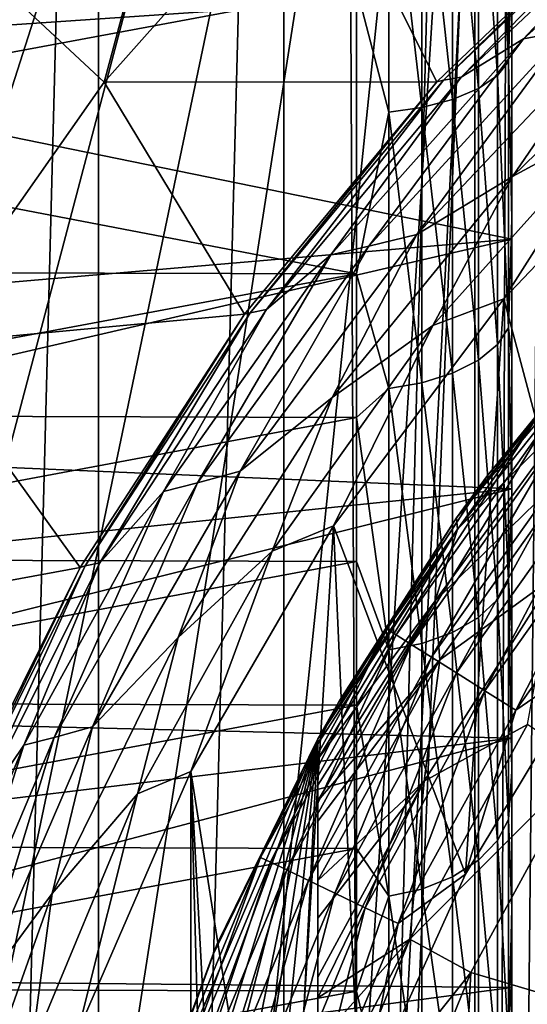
# Model space of a CAD drawing. Header units: metres. Extents: x -44 to 117, y -432 to 89.
# Tile 41 of 256: x -12.04 to -9.42, y -395.81 to -390.74. Entities that reach past the tile are written whole.
import ezdxf

# ---------------------------------------------------------------- set-up
doc = ezdxf.new("R2010")
doc.units = ezdxf.units.M
doc.layers.add('solid_125568', color=7, linetype='CONTINUOUS')

msp = doc.modelspace()

# ---------------------------------------------------------------- linework, layer by layer
at = {"layer": 'solid_125568'}
for points in [[(-8.683722, -380.745758, 233.699997), (-8.683759, -419.754211, 233.699997), (-9.689677, -419.273926, 233.699997)], [(-8.683722, -380.745758, 233.699997), (-9.689677, -419.273926, 233.699997), (-9.689643, -381.226074, 233.699997)], [(-9.689643, -381.226074, 233.699997), (-9.689677, -419.273926, 233.699997), (-10.674544, -418.73877, 233.699997)], [(-9.689643, -381.226074, 233.699997), (-10.674544, -418.73877, 233.699997), (-10.674515, -381.7612, 233.699997)], [(-10.674515, -381.7612, 233.699997), (-10.674544, -418.73877, 233.699997), (-11.630409, -418.153412, 233.699997)], [(-10.674515, -381.7612, 233.699997), (-11.630409, -418.153412, 233.699997), (-11.630384, -382.346558, 233.699997)], [(-11.630384, -382.346558, 233.699997), (-11.630409, -418.153412, 233.699997), (-12.54932, -417.52243, 233.699997)], [(-11.630384, -382.346558, 233.699997), (-12.54932, -417.52243, 233.699997), (-12.549299, -382.977539, 233.699997)], [(-19.972971, -401.278961, 247.800003), (-9.35, -382.570129, 247.800003), (-19.972965, -399.220978, 247.800003)], [(-19.75939, -403.338531, 247.800003), (-9.35, -382.570129, 247.800003), (-19.972971, -401.278961, 247.800003)], [(-19.972965, -399.220978, 247.800003), (-9.35, -382.570129, 247.800003), (-19.759375, -397.161377, 247.800003)], [(-19.337608, -405.353058, 247.800003), (-9.35, -382.570129, 247.800003), (-19.75939, -403.338531, 247.800003)], [(-19.759375, -397.161377, 247.800003), (-9.35, -382.570129, 247.800003), (-19.337589, -395.146881, 247.800003)], [(-18.706081, -407.324585, 247.800003), (-9.35, -382.570129, 247.800003), (-19.337608, -405.353058, 247.800003)], [(-19.337589, -395.146881, 247.800003), (-9.35, -382.570129, 247.800003), (-18.706068, -393.175354, 247.800003)], [(-17.880098, -409.210602, 247.800003), (-9.35, -382.570129, 247.800003), (-18.706081, -407.324585, 247.800003)], [(-18.706068, -393.175354, 247.800003), (-9.35, -382.570129, 247.800003), (-17.880089, -391.289398, 247.800003)], [(-16.857927, -411.009827, 247.800003), (-9.35, -382.570129, 247.800003), (-17.880098, -409.210602, 247.800003)], [(-17.880089, -391.289398, 247.800003), (-9.35, -382.570129, 247.800003), (-16.857918, -389.490173, 247.800003)], [(-15.662213, -412.687439, 247.800003), (-9.35, -382.570129, 247.800003), (-16.857927, -411.009827, 247.800003)], [(-14.29352, -414.237701, 247.800003), (-9.35, -382.570129, 247.800003), (-15.662213, -412.687439, 247.800003)], [(-12.778207, -415.63562, 247.800003), (-9.35, -382.570129, 247.800003), (-14.29352, -414.237701, 247.800003)], [(-11.132809, -416.86377, 247.800003), (-9.35, -382.570129, 247.800003), (-12.778207, -415.63562, 247.800003)], [(-9.35, -417.929871, 247.800003), (-9.35, -382.570129, 247.800003), (-11.132809, -416.86377, 247.800003)], [(-10.3, -396.899292, 266.799988), (-10.357305, -384.92215, 266.799988), (-9.510359, -384.382904, 266.799988)], [(-10.3, -403.562958, 266.799988), (-9.510359, -384.382904, 266.799988), (-9.619962, -416.050903, 266.799988)], [(-10.3, -403.562958, 266.799988), (-10.3, -396.899292, 266.799988), (-9.510359, -384.382904, 266.799988)], [(-9.35, -389.829956, 266.799988), (-9.619962, -416.050903, 266.799988), (-9.510359, -384.382904, 266.799988)], [(-16.120245, -392.244232, 426), (-8.7665, -384.529053, 426), (-11.218594, -387.815704, 426)], [(-16.120245, -392.244232, 426), (-15.662395, -391.380585, 426), (-8.7665, -384.529053, 426)], [(-15.662395, -391.380585, 426), (-15.16246, -390.549438, 426), (-8.7665, -384.529053, 426)], [(-14.2, -396.899292, 266.799988), (-11.171085, -385.503784, 266.799988), (-10.357305, -384.92215, 266.799988)], [(-10.3, -396.899292, 266.799988), (-14.2, -396.899292, 266.799988), (-10.357305, -384.92215, 266.799988)], [(-14.2, -396.899292, 266.799988), (-11.947392, -386.125519, 266.799988), (-11.171085, -385.503784, 266.799988)], [(-14.2, -396.899292, 266.799988), (-12.693463, -386.792999, 266.799988), (-11.947392, -386.125519, 266.799988)], [(-16.532061, -393.132507, 426), (-11.218594, -387.815704, 426), (-12.517745, -389.126312, 426)], [(-16.532061, -393.132507, 426), (-16.120245, -392.244232, 426), (-11.218594, -387.815704, 426)], [(-11.600492, -391.059326, 436.200012), (-11.083981, -389.132263, 436.200012), (-12.26093, -390.443909, 436.200012)], [(-11.600492, -391.059326, 436.200012), (-10.503457, -389.824463, 436.200012), (-11.083981, -389.132263, 436.200012)], [(-9.57425, -389.571808, 250.161057), (-9.517588, -389.516663, 250.321609), (-9.517588, -390.951782, 250.884262)], [(-9.517588, -390.951782, 250.884262), (-9.517588, -389.516663, 250.321609), (-9.5, -390.347473, 250.805618)], [(-14.200164, -390.907379, 262.930573), (-9.5, -390.586517, 262.808777), (-14.200317, -389.56308, 262.480316)], [(-9.57425, -389.571808, 250.161057), (-9.57425, -391.023651, 250.730469), (-9.671782, -389.623596, 250.010986)], [(-9.57425, -389.571808, 250.161057), (-9.517588, -390.951782, 250.884262), (-9.57425, -391.023651, 250.730469)], [(-11.92786, -389.889313, 432.5), (-13.270263, -390.958069, 432.5), (-12.226636, -389.623596, 432.5)], [(-9.671782, -389.623596, 250.010986), (-9.671782, -391.091064, 250.586746), (-9.805421, -389.667114, 249.884796)], [(-9.57425, -391.023651, 250.730469), (-9.671782, -391.091064, 250.586746), (-9.671782, -389.623596, 250.010986)], [(-9.964251, -389.698853, 249.79277), (-9.964251, -391.189056, 250.377747), (-10.134024, -389.717285, 249.739395)], [(-9.805421, -389.667114, 249.884796), (-9.805421, -391.147736, 250.465881), (-9.964251, -389.698853, 249.79277)], [(-9.805421, -391.147736, 250.465881), (-9.964251, -391.189056, 250.377747), (-9.964251, -389.698853, 249.79277)], [(-9.671782, -391.091064, 250.586746), (-9.805421, -391.147736, 250.465881), (-9.805421, -389.667114, 249.884796)], [(-10.134024, -389.717285, 249.739395), (-10.134024, -391.213043, 250.32663), (-10.3, -390.572357, 250.033661)], [(-9.964251, -391.189056, 250.377747), (-10.134024, -391.213043, 250.32663), (-10.134024, -389.717285, 249.739395)], [(-9.885622, -391.056274, 437.5), (-10.503457, -389.824463, 436.200012), (-11.600492, -391.059326, 436.200012)], [(-9.885622, -391.056274, 437.5), (-8.762847, -389.980499, 437.5), (-10.503457, -389.824463, 436.200012)], [(-9.35, -389.829956, 266.799988), (-9.35, -410.670044, 266.799988), (-9.619962, -416.050903, 266.799988)], [(-9.220408, -390.79364, 442.706696), (-8.327105, -389.838501, 442.554932), (-9.43879, -390.834656, 442.554932)], [(-9.43879, -390.834656, 442.554932), (-8.327105, -389.838501, 442.554932), (-8.623347, -389.961731, 442.381775)], [(-11.92786, -389.889313, 432.5), (-12.942601, -391.1875, 432.5), (-13.270263, -390.958069, 432.5)], [(-11.92786, -389.889313, 432.5), (-12.469261, -390.547302, 428), (-12.942601, -391.1875, 432.5)], [(-9.43879, -390.834656, 442.554932), (-8.623347, -389.961731, 442.381775), (-9.760103, -391.033112, 442.381775)], [(-9.760103, -391.033112, 442.381775), (-8.623347, -389.961731, 442.381775), (-8.725395, -389.973572, 442.193939)], [(-9.885602, -391.056244, 442), (-8.762847, -389.980499, 437.5), (-9.885622, -391.056274, 437.5)], [(-9.852281, -391.04834, 442.193939), (-8.762745, -389.980408, 442), (-9.885602, -391.056244, 442)], [(-9.885602, -391.056244, 442), (-8.762745, -389.980408, 442), (-8.762847, -389.980499, 437.5)], [(-9.760103, -391.033112, 442.381775), (-8.725395, -389.973572, 442.193939), (-9.852281, -391.04834, 442.193939)], [(-9.852281, -391.04834, 442.193939), (-8.725395, -389.973572, 442.193939), (-8.762745, -389.980408, 442)], [(-9.517588, -390.951782, 250.884262), (-9.5, -390.347473, 250.805618), (-9.5, -391.763855, 251.471909)], [(-9.5, -391.866547, 263.349609), (-9.5, -391.763855, 251.471909), (-9.5, -390.347473, 250.805618)], [(-9.5, -390.586517, 262.808777), (-9.5, -391.866547, 263.349609), (-9.5, -390.347473, 250.805618)], [(-12.551682, -392.409729, 436.200012), (-11.600492, -391.059326, 436.200012), (-12.26093, -390.443909, 436.200012)], [(-8.951964, -391.248474, 442.980774), (-8.442738, -390.519196, 442.923798), (-9.496187, -391.54422, 442.923798)], [(-9.496187, -391.54422, 442.923798), (-8.442738, -390.519196, 442.923798), (-8.943086, -390.738037, 442.831238)], [(-14.2, -391.299622, 250.347153), (-14.2, -390.565369, 250.030869), (-10.3, -390.572357, 250.033661)], [(-14.2, -391.299622, 250.347153), (-10.3, -390.572357, 250.033661), (-10.3, -392.045074, 250.714737)], [(-10.134024, -391.213043, 250.32663), (-10.3, -392.045074, 250.714737), (-10.3, -390.572357, 250.033661)], [(-14.200164, -390.907379, 262.930573), (-9.5, -391.866547, 263.349609), (-9.5, -390.586517, 262.808777)], [(-9.496187, -391.54422, 442.923798), (-8.943086, -390.738037, 442.831238), (-9.988963, -391.843048, 442.831238)], [(-9.988963, -391.843048, 442.831238), (-8.943086, -390.738037, 442.831238), (-9.220408, -390.79364, 442.706696)], [(-9.988963, -391.843048, 442.831238), (-9.220408, -390.79364, 442.706696), (-10.236288, -391.903931, 442.706696)], [(-10.236288, -391.903931, 442.706696), (-9.220408, -390.79364, 442.706696), (-9.43879, -390.834656, 442.554932)], [(-10.236288, -391.903931, 442.706696), (-9.43879, -390.834656, 442.554932), (-10.432153, -391.948792, 442.554932)], [(-10.432153, -391.948792, 442.554932), (-9.43879, -390.834656, 442.554932), (-9.760103, -391.033112, 442.381775)], [(-14.200082, -392.270447, 263.551666), (-9.5, -391.866547, 263.349609), (-14.200164, -390.907379, 262.930573)], [(-9.57425, -391.023651, 250.730469), (-9.517588, -390.951782, 250.884262), (-9.517588, -392.323212, 251.590637)], [(-9.517588, -392.323212, 251.590637), (-9.517588, -390.951782, 250.884262), (-9.5, -391.763855, 251.471909)], [(-9.57425, -391.023651, 250.730469), (-9.57425, -392.409485, 251.444427), (-9.671782, -391.091064, 250.586746)], [(-9.57425, -391.023651, 250.730469), (-9.517588, -392.323212, 251.590637), (-9.57425, -392.409485, 251.444427)], [(-10.877221, -392.253998, 437.5), (-11.600492, -391.059326, 436.200012), (-12.551682, -392.409729, 436.200012)], [(-10.877221, -392.253998, 437.5), (-9.885622, -391.056274, 437.5), (-11.600492, -391.059326, 436.200012)], [(-10.8477, -392.245941, 442.193939), (-9.885602, -391.056244, 442), (-10.877289, -392.254089, 442)], [(-10.877289, -392.254089, 442), (-9.885602, -391.056244, 442), (-10.877221, -392.253998, 437.5)], [(-9.885602, -391.056244, 442), (-9.885622, -391.056274, 437.5), (-10.877221, -392.253998, 437.5)], [(-10.764707, -392.229309, 442.381775), (-9.852281, -391.04834, 442.193939), (-10.8477, -392.245941, 442.193939)], [(-10.8477, -392.245941, 442.193939), (-9.852281, -391.04834, 442.193939), (-9.885602, -391.056244, 442)], [(-10.432153, -391.948792, 442.554932), (-9.760103, -391.033112, 442.381775), (-10.764707, -392.229309, 442.381775)], [(-10.764707, -392.229309, 442.381775), (-9.760103, -391.033112, 442.381775), (-9.852281, -391.04834, 442.193939)], [(-9.671782, -391.091064, 250.586746), (-9.671782, -392.490326, 251.307816), (-9.805421, -391.147736, 250.465881)], [(-9.57425, -392.409485, 251.444427), (-9.671782, -392.490326, 251.307816), (-9.671782, -391.091064, 250.586746)], [(-9.540682, -392.17514, 443), (-8.532825, -391.115387, 443), (-8.951964, -391.248474, 442.980774)], [(-9.540682, -392.17514, 443), (-9.052822, -394.001282, 443), (-8.532825, -391.115387, 443)], [(-9.805421, -391.147736, 250.465881), (-9.805421, -392.558289, 251.192917), (-9.964251, -391.189056, 250.377747)], [(-9.671782, -392.490326, 251.307816), (-9.805421, -392.558289, 251.192917), (-9.805421, -391.147736, 250.465881)], [(-10.134024, -391.213043, 250.32663), (-10.134024, -392.636597, 251.060547), (-10.3, -392.045074, 250.714737)], [(-9.964251, -391.189056, 250.377747), (-9.964251, -392.607849, 251.109131), (-10.134024, -391.213043, 250.32663)], [(-9.964251, -392.607849, 251.109131), (-10.134024, -392.636597, 251.060547), (-10.134024, -391.213043, 250.32663)], [(-9.805421, -392.558289, 251.192917), (-9.964251, -392.607849, 251.109131), (-9.964251, -391.189056, 250.377747)], [(-9.540682, -392.17514, 443), (-8.951964, -391.248474, 442.980774), (-9.906661, -392.311279, 442.980774)], [(-9.906661, -392.311279, 442.980774), (-8.951964, -391.248474, 442.980774), (-9.496187, -391.54422, 442.923798)], [(-14.2, -392.035736, 250.709854), (-14.2, -391.299622, 250.347153), (-10.3, -392.045074, 250.714737)], [(-9.906661, -392.311279, 442.980774), (-9.496187, -391.54422, 442.923798), (-10.426024, -392.682556, 442.923798)], [(-10.426024, -392.682556, 442.923798), (-9.496187, -391.54422, 442.923798), (-9.988963, -391.843048, 442.831238)], [(-9.517588, -392.323212, 251.590637), (-9.5, -391.763855, 251.471909), (-9.5, -392.47699, 251.873688)], [(-9.5, -393.153839, 264.047455), (-9.5, -392.47699, 251.873688), (-9.5, -391.763855, 251.471909)], [(-9.5, -391.866547, 263.349609), (-9.5, -393.153839, 264.047455), (-9.5, -391.763855, 251.471909)], [(-14.200063, -392.953461, 263.928314), (-9.5, -391.866547, 263.349609), (-14.200082, -392.270447, 263.551666)], [(-14.200063, -392.953461, 263.928314), (-9.5, -393.153839, 264.047455), (-9.5, -391.866547, 263.349609)], [(-10.426024, -392.682556, 442.923798), (-9.988963, -391.843048, 442.831238), (-10.899184, -393.062225, 442.831238)], [(-10.899184, -393.062225, 442.831238), (-9.988963, -391.843048, 442.831238), (-10.236288, -391.903931, 442.706696)], [(-10.899184, -393.062225, 442.831238), (-10.236288, -391.903931, 442.706696), (-11.119269, -393.122559, 442.706696)], [(-11.119269, -393.122559, 442.706696), (-10.236288, -391.903931, 442.706696), (-10.432153, -391.948792, 442.554932)], [(-11.119269, -393.122559, 442.706696), (-10.432153, -391.948792, 442.554932), (-11.29474, -393.167023, 442.554932)], [(-11.29474, -393.167023, 442.554932), (-10.432153, -391.948792, 442.554932), (-10.764707, -392.229309, 442.381775)], [(-14.2, -392.7742, 251.12059), (-14.2, -392.035736, 250.709854), (-10.3, -392.045074, 250.714737)], [(-14.2, -392.7742, 251.12059), (-10.3, -392.045074, 250.714737), (-10.3, -392.786499, 251.127838)], [(-10.134024, -392.636597, 251.060547), (-10.3, -392.786499, 251.127838), (-10.3, -392.045074, 250.714737)], [(-8.728484, -392.015106, 444), (-9.625479, -393.084106, 444), (-8.946967, -392.253021, 479.5)], [(-9.367134, -392.779968, 443.806061), (-9.625479, -393.084106, 444), (-8.728484, -392.015106, 444)], [(-10.419275, -393.344299, 443), (-9.540682, -392.17514, 443), (-9.906661, -392.311279, 442.980774)], [(-10.419275, -393.344299, 443), (-9.739242, -395.138458, 443), (-9.540682, -392.17514, 443)], [(-9.540682, -392.17514, 443), (-9.739242, -395.138458, 443), (-9.052822, -394.001282, 443)], [(-11.623553, -393.534088, 442.381775), (-10.8477, -392.245941, 442.193939), (-11.698372, -393.550323, 442.193939)], [(-11.698372, -393.550323, 442.193939), (-10.8477, -392.245941, 442.193939), (-10.877289, -392.254089, 442)], [(-11.29474, -393.167023, 442.554932), (-10.764707, -392.229309, 442.381775), (-11.623553, -393.534088, 442.381775)], [(-11.623553, -393.534088, 442.381775), (-10.764707, -392.229309, 442.381775), (-10.8477, -392.245941, 442.193939)], [(-11.724593, -393.557922, 437.5), (-10.877221, -392.253998, 437.5), (-12.551682, -392.409729, 436.200012)], [(-11.698372, -393.550323, 442.193939), (-10.877289, -392.254089, 442), (-11.724648, -393.558014, 442)], [(-11.724648, -393.558014, 442), (-10.877289, -392.254089, 442), (-11.724593, -393.557922, 437.5)], [(-10.877289, -392.254089, 442), (-10.877221, -392.253998, 437.5), (-11.724593, -393.557922, 437.5)], [(-8.928392, -392.289246, 479.934113), (-8.946967, -392.253021, 479.5), (-9.784806, -393.303223, 479.5)], [(-9.625479, -393.084106, 444), (-9.784806, -393.303223, 479.5), (-8.946967, -392.253021, 479.5)], [(-9.779227, -393.361115, 479.934113), (-8.928392, -392.289246, 479.934113), (-9.784806, -393.303223, 479.5)], [(-9.183519, -392.762421, 480.355469), (-8.928392, -392.289246, 479.934113), (-9.779227, -393.361115, 479.934113)], [(-10.419275, -393.344299, 443), (-9.906661, -392.311279, 442.980774), (-10.735899, -393.474609, 442.980774)], [(-10.735899, -393.474609, 442.980774), (-9.906661, -392.311279, 442.980774), (-10.426024, -392.682556, 442.923798)], [(-9.57425, -392.409485, 251.444427), (-9.517588, -392.323212, 251.590637), (-9.517588, -393.625305, 252.420029)], [(-9.517588, -392.323212, 251.590637), (-9.5, -392.47699, 251.873688), (-9.5, -393.187866, 252.323669)], [(-9.517588, -393.625305, 252.420029), (-9.517588, -392.323212, 251.590637), (-9.5, -393.187866, 252.323669)], [(-11.724593, -393.557922, 437.5), (-12.551682, -392.409729, 436.200012), (-13.347971, -393.856903, 436.200012)], [(-9.57425, -392.409485, 251.444427), (-9.57425, -393.723785, 252.281738), (-9.671782, -392.490326, 251.307816)], [(-9.57425, -392.409485, 251.444427), (-9.517588, -393.625305, 252.420029), (-9.57425, -393.723785, 252.281738)], [(-9.671782, -392.490326, 251.307816), (-9.671782, -393.81601, 252.152527), (-9.805421, -392.558289, 251.192917)], [(-9.57425, -393.723785, 252.281738), (-9.671782, -393.81601, 252.152527), (-9.671782, -392.490326, 251.307816)], [(-9.5, -393.153839, 264.047455), (-9.5, -393.187866, 252.323669), (-9.5, -392.47699, 251.873688)], [(-9.805421, -392.558289, 251.192917), (-9.805421, -393.893524, 252.043869), (-9.964251, -392.607849, 251.109131)], [(-9.671782, -393.81601, 252.152527), (-9.805421, -393.893524, 252.043869), (-9.805421, -392.558289, 251.192917)], [(-10.134024, -392.636597, 251.060547), (-10.134024, -393.982849, 251.918671), (-10.3, -392.786499, 251.127838)], [(-9.964251, -392.607849, 251.109131), (-9.964251, -393.950043, 251.964615), (-10.134024, -392.636597, 251.060547)], [(-9.964251, -393.950043, 251.964615), (-10.134024, -393.982849, 251.918671), (-10.134024, -392.636597, 251.060547)], [(-9.805421, -393.893524, 252.043869), (-9.964251, -393.950043, 251.964615), (-9.964251, -392.607849, 251.109131)], [(-10.735899, -393.474609, 442.980774), (-10.426024, -392.682556, 442.923798), (-11.220146, -393.919403, 442.923798)], [(-11.220146, -393.919403, 442.923798), (-10.426024, -392.682556, 442.923798), (-10.899184, -393.062225, 442.831238)], [(-14.2, -393.515289, 251.581238), (-14.2, -392.7742, 251.12059), (-10.3, -392.786499, 251.127838)], [(-14.2, -393.515289, 251.581238), (-10.3, -392.786499, 251.127838), (-10.3, -393.527496, 251.589233)], [(-10.134024, -393.982849, 251.918671), (-10.3, -393.527496, 251.589233), (-10.3, -392.786499, 251.127838)], [(-9.367134, -392.779968, 443.806061), (-10.144615, -393.875702, 443.806061), (-9.625479, -393.084106, 444)], [(-10.096555, -393.905914, 443.618225), (-10.144615, -393.875702, 443.806061), (-9.367134, -392.779968, 443.806061)], [(-9.322758, -392.815338, 443.618225), (-10.096555, -393.905914, 443.618225), (-9.367134, -392.779968, 443.806061)], [(-9.894181, -393.730347, 480.355469), (-9.183519, -392.762421, 480.355469), (-9.779227, -393.361115, 479.934113)], [(-9.116446, -392.973053, 480.750763), (-9.183519, -392.762421, 480.355469), (-9.894181, -393.730347, 480.355469)], [(-10.018361, -393.955048, 443.445068), (-10.096555, -393.905914, 443.618225), (-9.322758, -392.815338, 443.618225)], [(-9.250556, -392.872925, 443.445068), (-10.018361, -393.955048, 443.445068), (-9.322758, -392.815338, 443.618225)], [(-9.913043, -394.02121, 443.293304), (-10.018361, -393.955048, 443.445068), (-9.250556, -392.872925, 443.445068)], [(-9.15331, -392.95047, 443.293304), (-9.913043, -394.02121, 443.293304), (-9.250556, -392.872925, 443.445068)], [(-14.200045, -393.638458, 264.352203), (-9.5, -393.153839, 264.047455), (-14.200063, -392.953461, 263.928314)], [(-9.784657, -394.101898, 443.168762), (-9.913043, -394.02121, 443.293304), (-9.15331, -392.95047, 443.293304)], [(-9.034764, -393.045013, 443.168762), (-9.784657, -394.101898, 443.168762), (-9.15331, -392.95047, 443.293304)], [(-9.870984, -394.034912, 480.750763), (-9.116446, -392.973053, 480.750763), (-9.894181, -393.730347, 480.355469)], [(-9.281378, -393.606079, 481.107971), (-9.116446, -392.973053, 480.750763), (-9.870984, -394.034912, 480.750763)], [(-9.638147, -394.193939, 443.076202), (-9.784657, -394.101898, 443.168762), (-9.034764, -393.045013, 443.168762)], [(-8.899482, -393.152893, 443.076202), (-9.638147, -394.193939, 443.076202), (-9.034764, -393.045013, 443.168762)], [(-11.220146, -393.919403, 442.923798), (-10.899184, -393.062225, 442.831238), (-11.661387, -394.379028, 442.831238)], [(-11.661387, -394.379028, 442.831238), (-10.899184, -393.062225, 442.831238), (-11.119269, -393.122559, 442.706696)], [(-9.625479, -393.084106, 444), (-10.392304, -394.25, 444), (-9.784806, -393.303223, 479.5)], [(-10.144615, -393.875702, 443.806061), (-10.392304, -394.25, 444), (-9.625479, -393.084106, 444)], [(-14.200027, -394.323364, 264.82431), (-9.5, -393.153839, 264.047455), (-14.200045, -393.638458, 264.352203)], [(-14.200027, -394.323364, 264.82431), (-9.5, -394.437927, 264.915741), (-9.5, -393.153839, 264.047455)], [(-11.661387, -394.379028, 442.831238), (-11.119269, -393.122559, 442.706696), (-11.857891, -394.433716, 442.706696)], [(-11.857891, -394.433716, 442.706696), (-11.119269, -393.122559, 442.706696), (-11.29474, -393.167023, 442.554932)], [(-8.899482, -393.152893, 443.076202), (-9.479154, -394.293854, 443.019226), (-9.638147, -394.193939, 443.076202)], [(-9.5, -393.153839, 264.047455), (-9.5, -394.437927, 264.915741), (-9.5, -393.187866, 252.323669)], [(-8.899482, -393.152893, 443.076202), (-8.752674, -393.269989, 443.019226), (-9.479154, -394.293854, 443.019226)], [(-11.857891, -394.433716, 442.706696), (-11.29474, -393.167023, 442.554932), (-12.015738, -394.47403, 442.554932)], [(-12.015738, -394.47403, 442.554932), (-11.29474, -393.167023, 442.554932), (-11.623553, -393.534088, 442.381775)], [(-9.517588, -393.625305, 252.420029), (-9.5, -393.187866, 252.323669), (-9.5, -393.898041, 252.822311)], [(-9.5, -394.437927, 264.915741), (-9.5, -393.898041, 252.822311), (-9.5, -393.187866, 252.323669)], [(-9.779227, -393.361115, 479.934113), (-9.784806, -393.303223, 479.5), (-10.5, -394.440521, 479.5)], [(-10.5, -394.440521, 470), (-10.5, -394.440521, 479.5), (-9.784806, -393.303223, 479.5)], [(-10.392304, -394.25, 444), (-10.5, -394.440521, 470), (-9.784806, -393.303223, 479.5)], [(-9.052822, -394.001282, 443), (-9.479154, -394.293854, 443.019226), (-8.752674, -393.269989, 443.019226)], [(-11.153734, -394.608856, 443), (-10.419275, -393.344299, 443), (-10.735899, -393.474609, 442.980774)], [(-11.153734, -394.608856, 443), (-10.67951, -397.617737, 443), (-10.419275, -393.344299, 443)], [(-10.419275, -393.344299, 443), (-10.67951, -397.617737, 443), (-10.285179, -396.349335, 443)], [(-10.5, -394.466827, 479.753967), (-9.779227, -393.361115, 479.934113), (-10.5, -394.440521, 479.5)], [(-10.5, -394.466827, 479.753967), (-10.5, -394.54599, 480.001251), (-9.779227, -393.361115, 479.934113)], [(-9.894181, -393.730347, 480.355469), (-9.779227, -393.361115, 479.934113), (-10.5, -394.54599, 480.001251)], [(-10.419275, -393.344299, 443), (-10.285179, -396.349335, 443), (-9.739242, -395.138458, 443)], [(-14.2, -394.256287, 252.091736), (-14.2, -393.515289, 251.581238), (-10.3, -393.527496, 251.589233)], [(-11.153734, -394.608856, 443), (-10.735899, -393.474609, 442.980774), (-11.429176, -394.723755, 442.980774)], [(-11.429176, -394.723755, 442.980774), (-10.735899, -393.474609, 442.980774), (-11.220146, -393.919403, 442.923798)], [(-14.2, -394.256287, 252.091736), (-10.3, -393.527496, 251.589233), (-10.3, -394.267426, 252.099792)], [(-12.416425, -394.950714, 437.5), (-11.724593, -393.557922, 437.5), (-13.347971, -393.856903, 436.200012)], [(-12.392943, -394.944092, 442.193939), (-11.724648, -393.558014, 442), (-12.416433, -394.950745, 442)], [(-12.416433, -394.950745, 442), (-11.724648, -393.558014, 442), (-12.416425, -394.950714, 437.5)], [(-11.724648, -393.558014, 442), (-11.724593, -393.557922, 437.5), (-12.416425, -394.950714, 437.5)], [(-12.325016, -394.929779, 442.381775), (-11.698372, -393.550323, 442.193939), (-12.392943, -394.944092, 442.193939)], [(-12.392943, -394.944092, 442.193939), (-11.698372, -393.550323, 442.193939), (-11.724648, -393.558014, 442)], [(-12.015738, -394.47403, 442.554932), (-11.623553, -393.534088, 442.381775), (-12.325016, -394.929779, 442.381775)], [(-12.325016, -394.929779, 442.381775), (-11.623553, -393.534088, 442.381775), (-11.698372, -393.550323, 442.193939)], [(-10.134024, -393.982849, 251.918671), (-10.3, -394.267426, 252.099792), (-10.3, -393.527496, 251.589233)], [(-9.951334, -394.659241, 481.107971), (-9.281378, -393.606079, 481.107971), (-9.870984, -394.034912, 480.750763)], [(-9.419331, -394.366852, 481.416229), (-9.281378, -393.606079, 481.107971), (-9.951334, -394.659241, 481.107971)], [(-9.57425, -393.723785, 252.281738), (-9.517588, -393.625305, 252.420029), (-9.517588, -394.85614, 253.353638)], [(-9.517588, -393.625305, 252.420029), (-9.5, -393.898041, 252.822311), (-9.5, -394.608826, 253.368652)], [(-9.517588, -394.85614, 253.353638), (-9.517588, -393.625305, 252.420029), (-9.5, -394.608826, 253.368652)], [(-10.5, -394.679993, 480.244446), (-9.894181, -393.730347, 480.355469), (-10.5, -394.54599, 480.001251)], [(-10.5, -394.679993, 480.244446), (-10.5, -394.761139, 480.356323), (-9.894181, -393.730347, 480.355469)], [(-9.870984, -394.034912, 480.750763), (-9.894181, -393.730347, 480.355469), (-10.5, -394.761139, 480.356323)], [(-9.57425, -393.723785, 252.281738), (-9.57425, -394.964874, 253.223267), (-9.671782, -393.81601, 252.152527)], [(-9.57425, -393.723785, 252.281738), (-9.517588, -394.85614, 253.353638), (-9.57425, -394.964874, 253.223267)], [(-9.671782, -393.81601, 252.152527), (-9.671782, -395.06665, 253.101456), (-9.805421, -393.893524, 252.043869)], [(-9.57425, -394.964874, 253.223267), (-9.671782, -395.06665, 253.101456), (-9.671782, -393.81601, 252.152527)], [(-11.429176, -394.723755, 442.980774), (-11.220146, -393.919403, 442.923798), (-11.868215, -395.238647, 442.923798)], [(-11.868215, -395.238647, 442.923798), (-11.220146, -393.919403, 442.923798), (-11.661387, -394.379028, 442.831238)], [(-10.144615, -393.875702, 443.806061), (-10.794521, -395.051636, 443.806061), (-10.392304, -394.25, 444)], [(-10.743382, -395.076263, 443.618225), (-10.794521, -395.051636, 443.806061), (-10.144615, -393.875702, 443.806061)], [(-10.096555, -393.905914, 443.618225), (-10.743382, -395.076263, 443.618225), (-10.144615, -393.875702, 443.806061)], [(-10.660179, -395.116333, 443.445068), (-10.743382, -395.076263, 443.618225), (-10.096555, -393.905914, 443.618225)], [(-10.018361, -393.955048, 443.445068), (-10.660179, -395.116333, 443.445068), (-10.096555, -393.905914, 443.618225)], [(-9.805421, -393.893524, 252.043869), (-9.805421, -395.152252, 252.999008), (-9.964251, -393.950043, 251.964615)], [(-9.671782, -395.06665, 253.101456), (-9.805421, -395.152252, 252.999008), (-9.805421, -393.893524, 252.043869)], [(-9.5, -395.72226, 265.950012), (-9.5, -394.608826, 253.368652), (-9.5, -393.898041, 252.822311)], [(-9.5, -394.437927, 264.915741), (-9.5, -395.72226, 265.950012), (-9.5, -393.898041, 252.822311)], [(-10.548114, -395.170288, 443.293304), (-10.660179, -395.116333, 443.445068), (-10.018361, -393.955048, 443.445068)], [(-9.913043, -394.02121, 443.293304), (-10.548114, -395.170288, 443.293304), (-10.018361, -393.955048, 443.445068)], [(-9.964251, -393.950043, 251.964615), (-9.964251, -395.21463, 252.924301), (-10.134024, -393.982849, 251.918671)], [(-9.805421, -395.152252, 252.999008), (-9.964251, -395.21463, 252.924301), (-9.964251, -393.950043, 251.964615)], [(-10.411503, -395.236084, 443.168762), (-10.548114, -395.170288, 443.293304), (-9.913043, -394.02121, 443.293304)], [(-9.784657, -394.101898, 443.168762), (-10.411503, -395.236084, 443.168762), (-9.913043, -394.02121, 443.293304)], [(-10.134024, -393.982849, 251.918671), (-10.134024, -395.250854, 252.880997), (-10.3, -394.267426, 252.099792)], [(-9.964251, -395.21463, 252.924301), (-10.134024, -395.250854, 252.880997), (-10.134024, -393.982849, 251.918671)], [(-9.052822, -394.001282, 443), (-9.739242, -395.138458, 443), (-9.479154, -394.293854, 443.019226)], [(-9.870984, -394.034912, 480.750763), (-10.5, -394.761139, 480.356323), (-10.5, -394.864746, 480.478149)], [(-10.5, -395.170868, 480.751495), (-9.870984, -394.034912, 480.750763), (-10.5, -394.864746, 480.478149)], [(-9.951334, -394.659241, 481.107971), (-9.870984, -394.034912, 480.750763), (-10.5, -395.170868, 480.751495)], [(-10.255607, -395.311157, 443.076202), (-10.411503, -395.236084, 443.168762), (-9.784657, -394.101898, 443.168762)], [(-9.638147, -394.193939, 443.076202), (-10.255607, -395.311157, 443.076202), (-9.784657, -394.101898, 443.168762)], [(-9.638147, -394.193939, 443.076202), (-10.086428, -395.392639, 443.019226), (-10.255607, -395.311157, 443.076202)], [(-9.638147, -394.193939, 443.076202), (-9.479154, -394.293854, 443.019226), (-10.086428, -395.392639, 443.019226)], [(-14.2, -394.993805, 252.651138), (-14.2, -394.256287, 252.091736), (-10.3, -394.267426, 252.099792)], [(-14.2, -394.993805, 252.651138), (-10.3, -394.267426, 252.099792), (-10.3, -395.005737, 252.660629)], [(-10.392304, -394.25, 444), (-11.018593, -395.49704, 444), (-10.5, -394.440521, 470)], [(-10.794521, -395.051636, 443.806061), (-11.018593, -395.49704, 444), (-10.392304, -394.25, 444)], [(-10.134024, -395.250854, 252.880997), (-10.3, -395.005737, 252.660629), (-10.3, -394.267426, 252.099792)], [(-14.200013, -395.004028, 265.343933), (-9.5, -394.437927, 264.915741), (-14.200027, -394.323364, 264.82431)], [(-9.739242, -395.138458, 443), (-10.086428, -395.392639, 443.019226), (-9.479154, -394.293854, 443.019226)], [(-10.025331, -395.472168, 481.416229), (-9.419331, -394.366852, 481.416229), (-9.951334, -394.659241, 481.107971)], [(-9.12362, -394.568329, 481.666168), (-9.419331, -394.366852, 481.416229), (-10.025331, -395.472168, 481.416229)], [(-11.868215, -395.238647, 442.923798), (-11.661387, -394.379028, 442.831238), (-12.265222, -395.775543, 442.831238)], [(-12.265222, -395.775543, 442.831238), (-11.661387, -394.379028, 442.831238), (-11.857891, -394.433716, 442.706696)], [(-14.200004, -395.678131, 265.91098), (-9.5, -394.437927, 264.915741), (-14.200013, -395.004028, 265.343933)], [(-14.200004, -395.678131, 265.91098), (-9.5, -395.72226, 265.950012), (-9.5, -394.437927, 264.915741)], [(-12.442561, -395.820404, 442.706696), (-12.015738, -394.47403, 442.554932), (-12.586107, -395.853455, 442.554932)], [(-12.586107, -395.853455, 442.554932), (-12.015738, -394.47403, 442.554932), (-12.325016, -394.929779, 442.381775)], [(-12.265222, -395.775543, 442.831238), (-11.857891, -394.433716, 442.706696), (-12.442561, -395.820404, 442.706696)], [(-12.442561, -395.820404, 442.706696), (-11.857891, -394.433716, 442.706696), (-12.015738, -394.47403, 442.554932)], [(-12.000196, -400.250488, 469.13385), (-10.5, -394.440521, 470), (-11.94058, -399.057312, 469.168274)], [(-11.940483, -401.443665, 469.168335), (-10.5, -394.440521, 470), (-12.000196, -400.250488, 469.13385)], [(-11.94058, -399.057312, 469.168274), (-10.5, -394.440521, 470), (-11.762174, -397.871552, 469.271271)], [(-11.761978, -402.629364, 469.271393), (-10.5, -394.440521, 470), (-11.940483, -401.443665, 469.168335)], [(-11.762174, -397.871552, 469.271271), (-10.5, -394.440521, 470), (-11.463337, -396.701477, 469.443817)], [(-11.463098, -403.799286, 469.44397), (-10.5, -394.440521, 470), (-11.761978, -402.629364, 469.271393)], [(-11.463337, -396.701477, 469.443817), (-10.5, -394.440521, 470), (-11.04243, -395.559143, 469.686829)], [(-11.042263, -404.941315, 469.68692), (-10.5, -394.440521, 470), (-11.463098, -403.799286, 469.44397)], [(-11.018593, -395.49704, 444), (-11.04243, -395.559143, 469.686829), (-10.5, -394.440521, 470)], [(-11.042263, -404.941315, 469.68692), (-10.5, -406.059479, 470), (-10.5, -394.440521, 470)], [(-10.5, -406.033173, 479.753967), (-10.5, -394.466827, 479.753967), (-10.5, -394.440521, 479.5)], [(-10.5, -406.059479, 479.5), (-10.5, -406.033173, 479.753967), (-10.5, -394.440521, 479.5)], [(-10.5, -394.440521, 470), (-10.5, -406.059479, 479.5), (-10.5, -394.440521, 479.5)], [(-10.5, -394.440521, 470), (-10.5, -406.059479, 470), (-10.5, -406.059479, 479.5)], [(-10.5, -405.980682, 479.934937), (-10.5, -394.54599, 480.001251), (-10.5, -394.466827, 479.753967)], [(-10.5, -406.033173, 479.753967), (-10.5, -405.980682, 479.934937), (-10.5, -394.466827, 479.753967)], [(-10.5, -405.820007, 480.244476), (-10.5, -394.679993, 480.244446), (-10.5, -394.54599, 480.001251)], [(-10.5, -405.980682, 479.934937), (-10.5, -405.820007, 480.244476), (-10.5, -394.54599, 480.001251)], [(-9.711819, -395.645386, 481.666168), (-9.12362, -394.568329, 481.666168), (-10.025331, -395.472168, 481.416229)], [(-9.327361, -395.758179, 481.850128), (-9.12362, -394.568329, 481.666168), (-9.711819, -395.645386, 481.666168)], [(-11.153783, -405.891052, 443), (-11.153734, -394.608856, 443), (-11.737061, -395.949829, 443)], [(-11.737061, -395.949829, 443), (-11.153734, -394.608856, 443), (-11.429176, -394.723755, 442.980774)], [(-11.153783, -405.891052, 443), (-10.999125, -400.25, 443), (-11.153734, -394.608856, 443)], [(-11.153734, -394.608856, 443), (-10.999125, -400.25, 443), (-10.919798, -398.924103, 443)], [(-11.153734, -394.608856, 443), (-10.919798, -398.924103, 443), (-10.67951, -397.617737, 443)], [(-9.517588, -394.85614, 253.353638), (-9.5, -394.608826, 253.368652), (-9.5, -395.315735, 253.962387)], [(-9.5, -395.72226, 265.950012), (-9.5, -395.315735, 253.962387), (-9.5, -394.608826, 253.368652)], [(-9.951334, -394.659241, 481.107971), (-10.5, -395.170868, 480.751495), (-10.5, -395.364868, 480.885254)], [(-10.5, -395.668762, 481.057373), (-9.951334, -394.659241, 481.107971), (-10.5, -395.364868, 480.885254)], [(-10.5, -395.668762, 481.057373), (-10.5, -395.775848, 481.108978), (-9.951334, -394.659241, 481.107971)], [(-10.025331, -395.472168, 481.416229), (-9.951334, -394.659241, 481.107971), (-10.5, -395.775848, 481.108978)], [(-10.5, -405.738861, 480.356323), (-10.5, -394.761139, 480.356323), (-10.5, -394.679993, 480.244446)], [(-10.5, -405.820007, 480.244476), (-10.5, -405.738861, 480.356323), (-10.5, -394.679993, 480.244446)], [(-11.737061, -395.949829, 443), (-11.429176, -394.723755, 442.980774), (-11.977715, -396.042908, 442.980774)], [(-11.977715, -396.042908, 442.980774), (-11.429176, -394.723755, 442.980774), (-11.868215, -395.238647, 442.923798)], [(-10.5, -405.635254, 480.478149), (-10.5, -394.864746, 480.478149), (-10.5, -394.761139, 480.356323)], [(-10.5, -405.635254, 480.478149), (-10.5, -394.761139, 480.356323), (-10.5, -405.738861, 480.356323)], [(-10.5, -405.406708, 480.691101), (-10.5, -395.170868, 480.751495), (-10.5, -394.864746, 480.478149)], [(-10.5, -405.635254, 480.478149), (-10.5, -405.406708, 480.691101), (-10.5, -394.864746, 480.478149)], [(-9.57425, -394.964874, 253.223267), (-9.517588, -394.85614, 253.353638), (-9.517588, -396.016235, 254.375183)], [(-9.517588, -396.016235, 254.375183), (-9.517588, -394.85614, 253.353638), (-9.5, -395.315735, 253.962387)], [(-9.57425, -394.964874, 253.223267), (-9.57425, -396.133606, 254.252518), (-9.671782, -395.06665, 253.101456)], [(-9.57425, -394.964874, 253.223267), (-9.517588, -396.016235, 254.375183), (-9.57425, -396.133606, 254.252518)], [(-14.2, -395.727051, 253.259995), (-14.2, -394.993805, 252.651138), (-10.3, -395.005737, 252.660629)], [(-14.2, -395.727051, 253.259995), (-10.3, -395.005737, 252.660629), (-10.3, -395.740021, 253.271225)], [(-10.134024, -395.250854, 252.880997), (-10.3, -395.740021, 253.271225), (-10.3, -395.005737, 252.660629)], [(-10.794521, -395.051636, 443.806061), (-11.30868, -396.292908, 443.806061), (-11.018593, -395.49704, 444)], [(-11.255105, -396.311676, 443.618225), (-11.30868, -396.292908, 443.806061), (-10.794521, -395.051636, 443.806061)], [(-10.743382, -395.076263, 443.618225), (-11.255105, -396.311676, 443.618225), (-10.794521, -395.051636, 443.806061)], [(-11.167938, -396.342163, 443.445068), (-11.255105, -396.311676, 443.618225), (-10.743382, -395.076263, 443.618225)], [(-10.660179, -395.116333, 443.445068), (-11.167938, -396.342163, 443.445068), (-10.743382, -395.076263, 443.618225)], [(-9.671782, -395.06665, 253.101456), (-9.671782, -396.243439, 254.137924), (-9.805421, -395.152252, 252.999008)], [(-9.57425, -396.133606, 254.252518), (-9.671782, -396.243439, 254.137924), (-9.671782, -395.06665, 253.101456)], [(-11.050536, -396.38324, 443.293304), (-11.167938, -396.342163, 443.445068), (-10.660179, -395.116333, 443.445068)], [(-10.548114, -395.170288, 443.293304), (-11.050536, -396.38324, 443.293304), (-10.660179, -395.116333, 443.445068)], [(-9.739242, -395.138458, 443), (-10.285179, -396.349335, 443), (-10.086428, -395.392639, 443.019226)], [(-10.907418, -396.433319, 443.168762), (-11.050536, -396.38324, 443.293304), (-10.548114, -395.170288, 443.293304)], [(-10.411503, -395.236084, 443.168762), (-10.907418, -396.433319, 443.168762), (-10.548114, -395.170288, 443.293304)], [(-10.5, -405.135132, 480.885254), (-10.5, -395.364868, 480.885254), (-10.5, -395.170868, 480.751495)], [(-10.5, -405.135132, 480.885254), (-10.5, -395.170868, 480.751495), (-10.5, -405.406708, 480.691101)], [(-9.805421, -395.152252, 252.999008), (-9.805421, -396.335785, 254.04155), (-9.964251, -395.21463, 252.924301)], [(-9.671782, -396.243439, 254.137924), (-9.805421, -396.335785, 254.04155), (-9.805421, -395.152252, 252.999008)], [(-11.977715, -396.042908, 442.980774), (-11.868215, -395.238647, 442.923798), (-12.361795, -396.623138, 442.923798)], [(-12.361795, -396.623138, 442.923798), (-11.868215, -395.238647, 442.923798), (-12.265222, -395.775543, 442.831238)], [(-10.744097, -396.490479, 443.076202), (-10.907418, -396.433319, 443.168762), (-10.411503, -395.236084, 443.168762)], [(-10.255607, -395.311157, 443.076202), (-10.744097, -396.490479, 443.076202), (-10.411503, -395.236084, 443.168762)], [(-9.964251, -395.21463, 252.924301), (-9.964251, -396.403137, 253.971252), (-10.134024, -395.250854, 252.880997)], [(-9.805421, -396.335785, 254.04155), (-9.964251, -396.403137, 253.971252), (-9.964251, -395.21463, 252.924301)], [(-10.134024, -395.250854, 252.880997), (-10.134024, -396.4422, 253.930496), (-10.3, -395.740021, 253.271225)], [(-9.964251, -396.403137, 253.971252), (-10.134024, -396.4422, 253.930496), (-10.134024, -395.250854, 252.880997)], [(-10.255607, -395.311157, 443.076202), (-10.566859, -396.55249, 443.019226), (-10.744097, -396.490479, 443.076202)], [(-10.255607, -395.311157, 443.076202), (-10.086428, -395.392639, 443.019226), (-10.566859, -396.55249, 443.019226)], [(-9.517588, -396.016235, 254.375183), (-9.5, -395.315735, 253.962387), (-9.5, -396.014252, 254.603271)], [(-9.5, -403.562958, 265.950012), (-9.5, -396.014252, 254.603271), (-9.5, -395.315735, 253.962387)], [(-9.5, -395.72226, 265.950012), (-9.5, -403.562958, 265.950012), (-9.5, -395.315735, 253.962387)], [(-10.285179, -396.349335, 443), (-10.566859, -396.55249, 443.019226), (-10.086428, -395.392639, 443.019226)], [(-10.5, -404.831268, 481.057373), (-10.5, -395.668762, 481.057373), (-10.5, -395.364868, 480.885254)], [(-10.5, -405.135132, 480.885254), (-10.5, -404.831268, 481.057373), (-10.5, -395.364868, 480.885254)], [(-10.025331, -395.472168, 481.416229), (-10.5, -395.775848, 481.108978), (-10.5, -396.006073, 481.208069)], [(-10.5, -396.370483, 481.33905), (-10.025331, -395.472168, 481.416229), (-10.5, -396.006073, 481.208069)], [(-10.5, -396.370483, 481.33905), (-10.5, -396.635834, 481.417084), (-10.025331, -395.472168, 481.416229)], [(-9.711819, -395.645386, 481.666168), (-10.025331, -395.472168, 481.416229), (-10.5, -396.635834, 481.417084)], [(-11.018593, -395.49704, 444), (-11.495874, -396.80835, 444), (-11.04243, -395.559143, 469.686829)], [(-11.30868, -396.292908, 443.806061), (-11.495874, -396.80835, 444), (-11.018593, -395.49704, 444)], [(-11.495874, -396.80835, 444), (-11.463337, -396.701477, 469.443817), (-11.04243, -395.559143, 469.686829)], [(-10.173406, -396.782471, 481.666168), (-9.711819, -395.645386, 481.666168), (-10.5, -396.635834, 481.417084)], [(-9.771637, -396.83075, 481.850128), (-9.711819, -395.645386, 481.666168), (-10.173406, -396.782471, 481.666168)], [(-9.771637, -396.83075, 481.850128), (-9.327361, -395.758179, 481.850128), (-9.711819, -395.645386, 481.666168)], [(-14.200004, -395.678131, 265.91098), (-14.2, -396.343414, 266.525299), (-9.5, -395.72226, 265.950012)], [(-10.5, -404.724182, 481.108978), (-10.5, -395.775848, 481.108978), (-10.5, -395.668762, 481.057373)], [(-10.5, -404.831268, 481.057373), (-10.5, -404.724182, 481.108978), (-10.5, -395.668762, 481.057373)], [(-14.2, -396.343414, 266.525299), (-9.516427, -395.902344, 266.111298), (-9.5, -395.72226, 265.950012)], [(-14.2, -396.455383, 253.918991), (-14.2, -395.727051, 253.259995), (-10.3, -395.740021, 253.271225)], [(-14.2, -396.455383, 253.918991), (-10.3, -395.740021, 253.271225), (-10.3, -396.467712, 253.930649)], [(-10.134024, -396.4422, 253.930496), (-10.3, -396.467712, 253.930649), (-10.3, -395.740021, 253.271225)], [(-9.516427, -395.902344, 266.111298), (-9.5, -403.562958, 265.950012), (-9.5, -395.72226, 265.950012)], [(-10.5, -404.493988, 481.208069), (-10.5, -396.006073, 481.208069), (-10.5, -395.775848, 481.108978)], [(-10.5, -404.493988, 481.208069), (-10.5, -395.775848, 481.108978), (-10.5, -404.724182, 481.108978)], [(-8.947623, -395.94104, 481.962555), (-9.327361, -395.758179, 481.850128), (-9.771637, -396.83075, 481.850128)]]:
    msp.add_3dface(points, dxfattribs=at)

doc.saveas('drawing.dxf')
